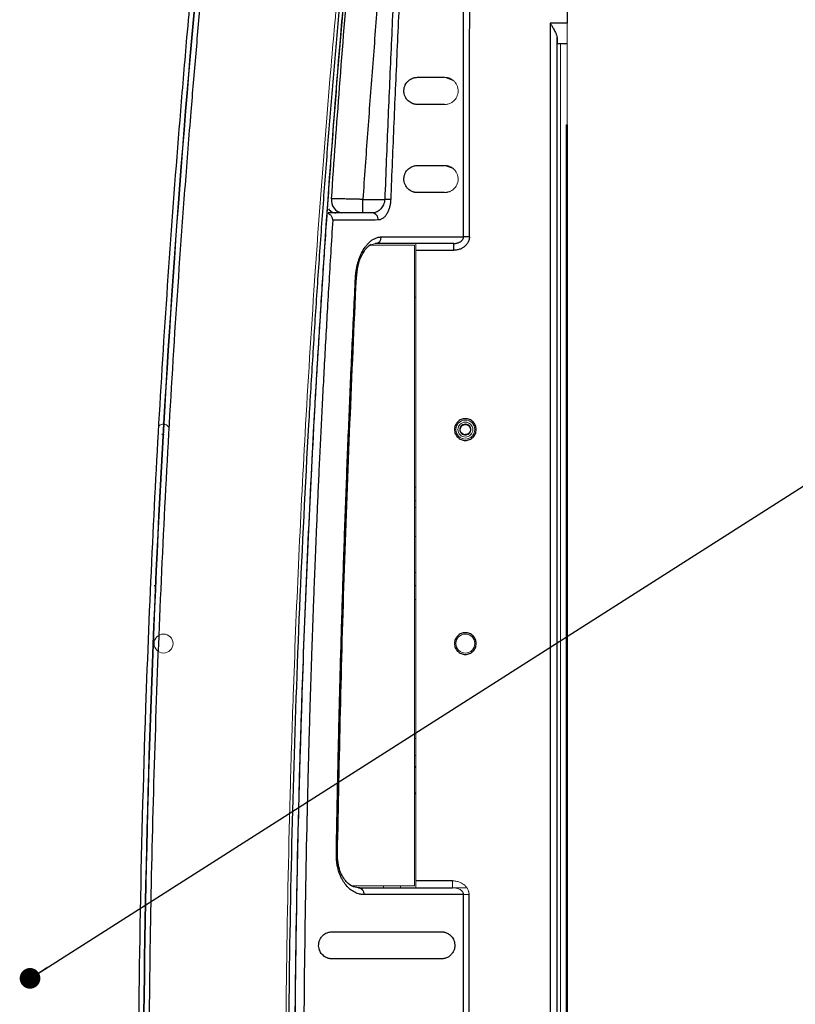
# Paper-space layout 'Sheet2' of a CAD drawing. Header units: millimetres. Extents: x 0 to 1118, y 0 to 864.
# Tile 73 of 85: x 842 to 899, y 458 to 530. Entities that reach past the tile are written whole.
import ezdxf

# ---------------------------------------------------------------- set-up
doc = ezdxf.new("R2010")
doc.units = ezdxf.units.MM
doc.dimstyles.new('SLDDIMSTYLE0', dxfattribs={"dimtxt": 0.18, "dimasz": 1.524, "dimexe": 0, "dimexo": 0.0625, "dimgap": 0, "dimtad": 0, "dimtih": 1, "dimtoh": 1, "dimdec": 0, "dimrnd": 1e-09, "dimzin": 0, "dimdsep": 46, "dimtxsty": 'Standard', "dimblk1": 'DOT', "dimblk2": 'DOT', "dimsah": 1, "dimcen": 0.09, "dimadec": 0, "dimazin": 0, "dimtfac": 1.524, "dimtdec": 0, "dimtofl": 0, "dimtmove": 0, "dimatfit": 3, "dimldrblk": 'DOT', "dimfxl": 1, "dimfrac": 2, "dimtolj": 1, "dimtzin": 0, "dimarcsym": 0})

# ---------------------------------------------------------------- blocks, each defined once
blk = doc.blocks.new('_DOT')
at = {"color": 0, "linetype": 'ByBlock', "lineweight": -2}
blk.add_line((-0.5, 0), (-1, 0), dxfattribs=at)
at = {"color": 0, "linetype": 'ByBlock', "const_width": 0.5}
blk.add_lwpolyline([(-0.25, 0, 1), (0.25, 0, 1)], format="xyb", close=True, dxfattribs=at)

psp = doc.layouts.new('Sheet2')

# ---------------------------------------------------------------- linework, layer by layer
at = {"color": 7, "linetype": 'Continuous', "lineweight": 30}
for p, q in [((882.269, 543.16), (882.269, 530.16)), ((882.269, 530.16), (881.02, 530.16)), ((881.02, 530.16), (881.02, 365.16)), ((881.519, 366.266), (881.519, 529.053)), ((881.546, 528.66), (882.269, 528.66)), ((882.269, 522.66), (882.269, 492.3)), ((867.201, 516.16), (867.201, 517.16)), ((867.201, 517.16), (868.817, 517.16)), ((869.25, 517.143), (868.817, 517.16)), ((867.892, 516.16), (864.651, 516.16)), ((871.119, 513.41), (873.907, 513.41)), ((873.907, 513.41), (873.907, 513.91)), ((882.269, 492.3), (882.269, 403.02)), ((851.962, 488.66), (851.818, 488.66)), ((871.119, 488.66), (871.019, 488.66)), ((873.813, 466.91), (871.119, 466.91)), ((874.619, 448.447), (874.62, 465.909)), ((875.028, 448.413), (875.03, 465.909)), ((872.979, 461.16), (864.934, 461.16))]:
    psp.add_line(p, q, dxfattribs=at)
at = {"color": 144, "linetype": 'Continuous', "lineweight": 0}
for p, q in [((882.269, 530.16), (882.269, 528.66)), ((881.769, 366.66), (881.769, 528.66)), ((882.269, 528.66), (882.269, 522.66)), ((873.838, 525.937), (873.227, 526.16)), ((882.194, 522.66), (882.194, 372.66)), ((882.269, 522.66), (882.194, 522.66)), ((873.85, 519.429), (873.227, 519.66)), ((873.227, 517.66), (873.601, 517.734)), ((853.419, 513.785), (853.425, 513.785)), ((853.435, 513.91), (853.429, 513.91)), ((867.654, 513.785), (871.019, 513.785)), ((867.787, 513.82), (868.13, 513.91)), ((871.019, 513.785), (871.019, 466.535)), ((871.119, 466.91), (871.119, 513.41)), ((871.119, 509.944), (871.009, 509.94)), ((852.491, 500.561), (852.6, 500.552)), ((875.161, 500.266), (875.127, 500.26)), ((871.019, 495.94), (871.119, 495.94)), ((871.119, 494.94), (871.019, 494.94)), ((871.119, 494.44), (871.019, 494.44)), ((852.164, 492.3), (852.157, 492.3)), ((871.119, 492.3), (871.019, 492.3)), ((882.269, 492.3), (882.194, 492.3)), ((871.019, 489.66), (871.119, 489.66)), ((871.019, 487.66), (871.119, 487.66)), ((871.119, 477.41), (871.019, 477.41)), ((871.019, 476.16), (871.119, 476.16)), ((871.119, 475.256), (871.019, 475.375)), ((871.019, 473.43), (871.119, 473.311)), ((873.813, 466.91), (873.813, 466.41)), ((851.266, 466.41), (851.272, 466.41)), ((851.275, 466.535), (851.269, 466.535)), ((871.019, 466.535), (866.427, 466.535)), ((868.729, 466.535), (868.729, 466.41)), ((869.979, 466.41), (869.979, 466.535)), ((873.901, 466.41), (874.864, 466.41))]:
    psp.add_line(p, q, dxfattribs=at)
at = {"color": 8, "linetype": 'Continuous', "lineweight": 30}
psp.add_line((866.655, 511.388), (866.725, 511.385), dxfattribs=at)
at = {"color": 144, "linetype": 'Continuous', "lineweight": 0}
for centre, radius in [((874.759, 500.19), 0.7), ((874.759, 500.19), 0.55), ((852.509, 484.41), 0.7), ((874.759, 484.41), 0.7)]:
    psp.add_circle(centre, radius, dxfattribs=at)
at = {"color": 7, "linetype": 'Continuous', "lineweight": 30}
for centre, radius, start, end in [((865.804, 517.069), 0.921, 171.06541, 261.04334), ((867.854, 515.688), 0.473, 354.24533, 85.3811), ((868.095, 514.375), 0.467, 274.29407, 2.05397)]:
    psp.add_arc(centre, radius, start, end, dxfattribs=at)
at = {"color": 144, "linetype": 'Continuous', "lineweight": 0}
psp.add_arc((874.759, 500.19), 0.375, 197.99988, 270.00001, dxfattribs=at)
for points, knots in [([(867.467, 553.296), (867.385, 552.559), (867.213, 551.025), (866.952, 548.635), (866.678, 546.066), (866.392, 543.319), (866.097, 540.393), (865.793, 537.288), (865.483, 534.004), (865.168, 530.54), (864.523, 523.143), (863.751, 513.134), (862.79, 497.842), (862.21, 485.259), (861.784, 471.88), (861.551, 460.74), (861.462, 447.667), (861.551, 434.587), (861.784, 423.442), (862.21, 410.055), (862.791, 397.472), (863.751, 382.185), (864.568, 371.59), (865.317, 363.099), (865.784, 358.105), (866.236, 353.515), (866.669, 349.327), (867.074, 345.541), (867.341, 343.151), (867.467, 342.023)], [0, 0, 0, 0, 0.010511, 0.021867, 0.034068, 0.047114, 0.061005, 0.075741, 0.091322, 0.107748, 0.125019, 0.196531, 0.249995, 0.342121, 0.374999, 0.439665, 0.5, 0.560225, 0.625002, 0.657956, 0.750006, 0.803471, 0.874982, 0.900571, 0.924259, 0.946046, 0.965932, 0.983917, 1, 1, 1, 1]), ([(873.227, 526.16), (873.249, 526.159), (873.292, 526.158), (873.356, 526.152), (873.419, 526.142), (873.481, 526.128), (873.542, 526.109), (873.637, 526.074), (873.76, 526.013), (873.905, 525.902), (874.032, 525.764), (874.137, 525.591), (874.199, 525.415), (874.224, 525.258), (874.229, 525.14), (874.22, 525.023), (874.19, 524.871), (874.124, 524.703), (874.018, 524.538), (873.892, 524.405), (873.747, 524.299), (873.606, 524.23), (873.473, 524.188), (873.351, 524.164), (873.269, 524.161), (873.227, 524.16)], [0, 0, 0, 0, 0.0273747, 0.0544389, 0.0812179, 0.1077375, 0.1340244, 0.1601058, 0.2299453, 0.2940975, 0.3565415, 0.4102235, 0.4611122, 0.4848103, 0.5074869, 0.530031, 0.553931, 0.6036133, 0.6563663, 0.7170465, 0.7795455, 0.8471458, 0.8971434, 0.9480328, 1, 1, 1, 1]), ([(873.227, 519.66), (873.249, 519.659), (873.292, 519.658), (873.356, 519.652), (873.419, 519.642), (873.481, 519.628), (873.543, 519.609), (873.638, 519.574), (873.761, 519.512), (873.907, 519.4), (874.034, 519.262), (874.138, 519.089), (874.199, 518.915), (874.224, 518.761), (874.231, 518.606), (874.204, 518.409), (874.128, 518.211), (874.023, 518.044), (873.896, 517.909), (873.751, 517.801), (873.609, 517.731), (873.475, 517.688), (873.352, 517.664), (873.269, 517.661), (873.227, 517.66)], [0, 0, 0, 0, 0.027135, 0.053961, 0.080507, 0.106799, 0.132867, 0.158739, 0.22828, 0.292286, 0.354426, 0.408214, 0.459244, 0.483119, 0.506071, 0.552739, 0.602784, 0.655913, 0.716782, 0.779492, 0.847263, 0.897236, 0.948081, 1, 1, 1, 1]), ([(871.119, 513.91), (871.119, 513.91), (871.119, 513.856), (871.119, 513.671), (871.119, 513.54), (871.119, 513.41)], [0, 0, 0, 0, 0.5, 0.5, 1, 1, 1, 1]), ([(852.911, 500.266), (852.899, 500.309), (852.874, 500.393), (852.789, 500.497), (852.678, 500.57), (852.549, 500.604), (852.416, 500.596), (852.293, 500.545), (852.196, 500.467), (852.16, 500.399), (852.145, 500.369)], [0, 0, 0, 0, 0.128912, 0.257651, 0.386597, 0.515365, 0.644307, 0.773078, 0.902014, 1, 1, 1, 1]), ([(852.491, 500.561), (852.497, 500.562), (852.533, 500.57), (852.569, 500.56), (852.6, 500.551)], [0, 0, 0, 0, 0.162452, 1, 1, 1, 1]), ([(875.161, 500.266), (875.144, 500.353), (875.1, 500.433), (874.97, 500.551), (874.886, 500.589), (874.711, 500.606), (874.621, 500.585), (874.471, 500.494), (874.411, 500.424), (874.346, 500.261), (874.34, 500.168), (874.386, 499.999), (874.436, 499.922), (874.574, 499.813), (874.661, 499.782), (874.837, 499.778), (875.013, 499.832), (875.122, 499.982), (875.176, 500.149), (875.174, 500.241), (875.117, 500.407), (875.06, 500.48), (874.915, 500.578), (874.826, 500.603), (874.651, 500.595), (874.565, 500.561), (874.429, 500.449), (874.381, 500.371), (874.34, 500.2), (874.348, 500.108), (874.417, 499.947), (874.479, 499.878), (874.555, 499.834)], [0, 0, 0, 0, 0.0625, 0.0625, 0.125, 0.125, 0.1875, 0.1875, 0.25, 0.25, 0.3125, 0.3125, 0.375, 0.375, 0.4375, 0.4375, 0.5, 0.5625, 0.5625, 0.625, 0.625, 0.6875, 0.6875, 0.75, 0.75, 0.8125, 0.8125, 0.875, 0.875, 0.9375, 0.9375, 1, 1, 1, 1]), ([(875.161, 500.266), (875.153, 500.31), (875.115, 500.414), (874.993, 500.545), (874.805, 500.612), (874.608, 500.587), (874.444, 500.475), (874.348, 500.3), (874.343, 500.101), (874.428, 499.922), (874.586, 499.801), (874.782, 499.765), (874.973, 499.822), (875.116, 499.96), (875.182, 500.148), (875.154, 500.345), (875.052, 500.491), (874.958, 500.55), (874.917, 500.567)], [0, 0, 0, 0, 0.0450002, 0.1100002, 0.1750001, 0.24, 0.305, 0.3699999, 0.4349998, 0.4999997, 0.5649997, 0.6299996, 0.6949995, 0.7599995, 0.8249994, 0.8899993, 0.9549992, 1, 1, 1, 1]), ([(875.153, 500.19), (875.156, 500.267), (875.135, 500.345), (875.052, 500.479), (874.99, 500.534), (874.917, 500.567)], [0, 0, 0, 0, 0.5, 0.5, 1, 1, 1, 1]), ([(852.561, 499.825), (852.543, 499.821), (852.478, 499.804), (852.413, 499.827), (852.365, 499.843)], [0, 0, 0, 0, 0.26753, 1, 1, 1, 1]), ([(852.509, 499.78), (852.509, 499.777), (852.509, 499.77), (852.509, 499.764), (852.509, 499.762), (852.509, 499.766), (852.509, 499.773), (852.509, 499.778), (852.509, 499.78)], [0, 0, 0, 0, 0.170224, 0.330135, 0.50093, 0.758162, 0.878486, 1, 1, 1, 1]), ([(874.759, 499.815), (874.857, 499.811), (874.957, 499.849), (875.104, 499.986), (875.15, 500.086), (875.153, 500.19)], [0, 0, 0, 0, 0.5, 0.5, 1, 1, 1, 1]), ([(875.134, 500.19), (875.134, 500.091), (875.093, 499.994), (874.954, 499.855), (874.857, 499.815), (874.759, 499.815)], [0, 0, 0, 0, 0.5, 0.5, 1, 1, 1, 1]), ([(874.759, 499.78), (874.759, 499.77), (874.759, 499.763), (874.759, 499.763), (874.759, 499.77), (874.759, 499.78)], [0, 0, 0, 0, 0.5, 0.5, 1, 1, 1, 1]), ([(871.119, 466.91), (871.119, 466.779), (871.119, 466.649), (871.119, 466.463), (871.119, 466.41), (871.119, 466.41)], [0, 0, 0, 0, 0.5, 0.5, 1, 1, 1, 1]), ([(875.03, 465.909), (875.03, 465.931), (875.029, 465.973), (875.021, 466.037), (875.009, 466.099), (874.986, 466.181), (874.947, 466.279), (874.868, 466.418), (874.742, 466.568), (874.567, 466.702), (874.379, 466.801), (874.212, 466.858), (874.065, 466.89), (873.94, 466.907), (873.855, 466.909), (873.813, 466.91)], [0, 0, 0, 0, 0.036655, 0.073094, 0.109537, 0.146205, 0.218533, 0.291363, 0.419552, 0.553738, 0.667064, 0.783403, 0.85525, 0.927267, 1, 1, 1, 1]), ([(874.619, 465.909), (874.619, 465.921), (874.618, 465.944), (874.612, 465.979), (874.602, 466.014), (874.588, 466.049), (874.57, 466.083), (874.547, 466.117), (874.504, 466.171), (874.426, 466.24), (874.273, 466.329), (874.094, 466.384), (873.927, 466.407), (873.844, 466.409), (873.813, 466.41)], [0, 0, 0, 0, 0.03187, 0.064561, 0.098292, 0.133252, 0.169606, 0.207494, 0.247035, 0.364076, 0.5066, 0.755894, 0.908068, 1, 1, 1, 1]), ([(875.03, 465.909), (874.953, 465.909), (874.871, 465.909), (874.726, 465.909), (874.663, 465.909), (874.619, 465.909)], [0, 0, 0, 0, 0.5, 0.5, 1, 1, 1, 1])]:
    psp.add_open_spline(points, degree=3, knots=knots, dxfattribs=at)
at = {"color": 7, "linetype": 'Continuous', "lineweight": 30}
for points, knots in [([(867.686, 553.271), (867.604, 552.542), (867.44, 551.082), (867.199, 548.886), (866.962, 546.68), (866.73, 544.465), (866.501, 542.24), (866.277, 540.005), (866.058, 537.761), (865.842, 535.507), (865.632, 533.244), (865.426, 530.971), (865.224, 528.688), (865.027, 526.395), (864.836, 524.093), (864.649, 521.782), (864.466, 519.46), (864.289, 517.129), (864.118, 514.789), (863.951, 512.439), (863.789, 510.079), (863.633, 507.71), (863.483, 505.332), (863.337, 502.944), (862.983, 496.852), (862.499, 487.119), (862.029, 473.804), (861.752, 460.671), (861.661, 447.66), (861.752, 434.649), (862.029, 421.515), (862.499, 408.2), (863.019, 397.736), (863.467, 390.194), (863.76, 385.642), (864.072, 381.125), (864.404, 376.643), (864.754, 372.196), (865.122, 367.785), (865.508, 363.408), (865.911, 359.068), (866.33, 354.762), (866.765, 350.492), (867.215, 346.258), (867.529, 343.448), (867.686, 342.048)], [0, 0, 0, 0, 0.010393, 0.020829, 0.031308, 0.041831, 0.052398, 0.063007, 0.07366, 0.084357, 0.095097, 0.10588, 0.116706, 0.127576, 0.13849, 0.149446, 0.160446, 0.17149, 0.182576, 0.193706, 0.204879, 0.216096, 0.227356, 0.238659, 0.250005, 0.313829, 0.376771, 0.438829, 0.5, 0.561171, 0.623229, 0.686171, 0.749995, 0.771704, 0.793254, 0.814645, 0.835877, 0.856949, 0.877863, 0.898617, 0.919213, 0.939648, 0.959925, 0.980042, 1, 1, 1, 1]), ([(867.861, 553.125), (867.778, 552.363), (867.614, 550.841), (867.374, 548.556), (867.138, 546.271), (866.909, 543.986), (866.685, 541.699), (866.466, 539.413), (866.253, 537.125), (866.045, 534.838), (865.842, 532.549), (865.645, 530.26), (865.454, 527.971), (865.267, 525.681), (865.087, 523.391), (864.911, 521.101), (864.741, 518.81), (864.576, 516.518), (864.417, 514.227), (864.263, 511.935), (864.115, 509.642), (863.972, 507.349), (863.834, 505.056), (863.702, 502.763), (863.466, 498.508), (862.988, 488.949), (862.491, 475.31), (862.199, 460.43), (862.136, 450.156), (862.152, 443.256), (862.182, 438.853), (862.231, 434.451), (862.301, 430.048), (862.39, 425.646), (862.5, 421.244), (862.629, 416.843), (862.778, 412.443), (862.947, 408.043), (863.135, 403.644), (863.344, 399.246), (863.572, 394.849), (863.82, 390.453), (864.088, 386.058), (864.376, 381.665), (864.683, 377.272), (865.011, 372.881), (865.358, 368.492), (865.725, 364.104), (866.111, 359.718), (866.518, 355.334), (866.945, 350.952), (867.39, 346.572), (867.704, 343.654), (867.861, 342.194)], [0, 0, 0, 0, 0.010869, 0.021738, 0.032608, 0.043477, 0.054346, 0.065216, 0.076086, 0.086955, 0.097825, 0.108695, 0.119565, 0.130435, 0.141304, 0.152174, 0.163044, 0.173914, 0.184784, 0.195654, 0.206523, 0.217393, 0.228263, 0.239133, 0.250002, 0.288749, 0.375002, 0.443723, 0.500001, 0.520834, 0.541668, 0.562501, 0.583335, 0.604168, 0.625001, 0.645834, 0.666668, 0.687501, 0.708334, 0.729167, 0.750001, 0.770834, 0.791668, 0.812501, 0.833335, 0.854169, 0.875002, 0.895836, 0.916669, 0.937503, 0.958335, 0.979168, 1, 1, 1, 1]), ([(867.861, 342.195), (867.782, 342.926), (867.595, 344.651), (867.329, 347.214), (867.074, 349.724), (866.87, 351.783), (866.7, 353.535), (866.35, 357.195), (865.644, 364.983), (864.404, 380.593), (863.187, 401.093), (862.367, 424.401), (862.106, 445.692), (862.284, 465.85), (862.821, 484.87), (863.824, 505.902), (864.918, 521.5), (865.777, 531.665), (866.01, 534.34), (866.241, 536.898), (866.452, 539.181), (866.665, 541.431), (866.903, 543.883), (867.204, 546.891), (867.528, 550.034), (867.759, 552.173), (867.862, 553.125)], [0, 0, 0, 0, 0.010441, 0.024633, 0.036574, 0.046266, 0.054002, 0.061559, 0.098462, 0.165009, 0.283842, 0.389944, 0.496046, 0.586073, 0.676099, 0.766125, 0.884958, 0.89803, 0.910947, 0.923078, 0.934483, 0.943497, 0.955156, 0.96946, 0.986408, 1, 1, 1, 1]), ([(874.625, 514.409), (874.626, 518.114), (874.628, 525.361), (874.632, 532.607), (874.633, 536.149)], [0, 0, 0, 0, 0.511235, 1, 1, 1, 1]), ([(854.705, 534.519), (854.641, 533.836), (854.473, 532.031), (854.231, 529.327), (853.978, 526.4), (853.526, 520.982), (852.631, 509.233), (851.768, 494.555), (850.88, 472.827), (850.503, 451.079), (850.799, 425.913), (851.473, 406.85), (852.261, 392.374), (852.859, 383.332), (853.319, 377.051), (853.7, 372.233), (854.054, 368.019), (854.37, 364.408), (854.593, 362.003), (854.704, 360.8)], [0, 0, 0, 0, 0.011833, 0.03125, 0.046823, 0.062501, 0.125002, 0.250001, 0.316024, 0.499997, 0.624997, 0.749997, 0.828892, 0.874998, 0.906249, 0.937499, 0.95834, 0.979174, 1, 1, 1, 1]), ([(855.085, 534.481), (852.372, 505.626), (851.013, 476.643), (851.013, 418.676), (852.372, 389.693), (855.085, 360.838)], [0, 0, 0, 0, 0.5, 0.5, 1, 1, 1, 1]), ([(855.089, 360.837), (853.74, 375.266), (852.72, 389.726), (851.358, 418.677), (851.016, 433.168), (851.016, 462.151), (851.358, 476.643), (852.72, 505.594), (853.74, 520.053), (855.089, 534.482)], [0, 0, 0, 0, 0.25, 0.25, 0.5, 0.5, 0.75, 0.75, 1, 1, 1, 1]), ([(855.469, 534.444), (855.401, 533.715), (855.266, 532.259), (855.07, 530.082), (854.88, 527.917), (854.696, 525.766), (854.427, 522.53), (854.086, 518.207), (853.556, 510.981), (852.973, 501.947), (852.208, 487.476), (851.569, 469.382), (851.313, 447.66), (851.569, 425.937), (852.208, 407.843), (852.973, 393.373), (853.533, 384.702), (854.005, 378.197), (854.313, 374.22), (854.607, 370.608), (854.881, 367.376), (855.167, 364.136), (855.367, 361.972), (855.469, 360.875)], [0, 0, 0, 0, 0.012652, 0.025227, 0.037727, 0.050152, 0.062501, 0.09376, 0.125002, 0.187552, 0.250002, 0.375088, 0.5, 0.624911, 0.749998, 0.812439, 0.874998, 0.899958, 0.924999, 0.943849, 0.9625, 0.980981, 1, 1, 1, 1]), ([(864.894, 517.212), (865.083, 519.951), (865.492, 525.623), (865.939, 531.291), (866.18, 534.223)], [0.45665857, 0.45665857, 0.45665857, 0.45665857, 0.5, 0.54644719, 0.54644719, 0.54644719, 0.54644719]), ([(868.488, 534.16), (868.421, 533.35), (868.289, 531.732), (868.096, 529.304), (867.907, 526.876), (867.724, 524.448), (867.544, 522.019), (867.37, 519.589), (867.257, 517.97), (867.201, 517.16)], [0, 0, 0, 0, 0.142851, 0.285703, 0.428557, 0.571413, 0.714272, 0.857134, 1, 1, 1, 1]), ([(869.554, 534.16), (869.51, 533.239), (869.422, 531.39), (869.295, 528.6), (869.17, 525.781), (869.048, 522.933), (868.93, 520.056), (868.855, 518.128), (868.817, 517.16)], [0, 0, 0, 0, 0.162407, 0.326518, 0.492332, 0.659851, 0.829073, 1, 1, 1, 1]), ([(870.002, 534.138), (869.957, 533.193), (869.865, 531.303), (869.734, 528.469), (869.607, 525.636), (869.484, 522.804), (869.366, 519.973), (869.291, 518.086), (869.253, 517.143)], [0, 0, 0, 0, 0.166855, 0.333636, 0.500341, 0.666971, 0.833524, 1, 1, 1, 1]), ([(881.02, 530.16), (881.036, 530.131), (881.067, 530.078), (881.11, 530.002), (881.148, 529.936), (881.18, 529.879), (881.23, 529.79), (881.293, 529.673), (881.365, 529.533), (881.42, 529.412), (881.463, 529.307), (881.493, 529.212), (881.514, 529.128), (881.518, 529.078), (881.519, 529.053)], [0, 0, 0, 0, 0.072267, 0.136712, 0.193335, 0.242137, 0.28312, 0.423416, 0.546426, 0.651437, 0.748816, 0.83899, 0.922493, 1, 1, 1, 1]), ([(881.519, 529.053), (881.52, 529.034), (881.521, 528.993), (881.523, 528.934), (881.526, 528.876), (881.528, 528.82), (881.531, 528.768), (881.535, 528.724), (881.538, 528.689), (881.542, 528.664), (881.545, 528.661), (881.546, 528.66)], [0, 0, 0, 0, 0.079427, 0.166776, 0.262048, 0.365241, 0.476356, 0.595389, 0.722342, 0.857213, 1, 1, 1, 1]), ([(871.228, 524.16), (871.206, 524.16), (871.163, 524.161), (871.099, 524.167), (871.035, 524.177), (870.972, 524.192), (870.91, 524.211), (870.815, 524.246), (870.691, 524.309), (870.546, 524.421), (870.42, 524.559), (870.318, 524.73), (870.257, 524.902), (870.232, 525.055), (870.226, 525.171), (870.235, 525.288), (870.264, 525.442), (870.33, 525.615), (870.438, 525.783), (870.567, 525.917), (870.713, 526.023), (870.853, 526.09), (870.986, 526.132), (871.106, 526.155), (871.187, 526.158), (871.228, 526.16)], [0, 0, 0, 0, 0.027269, 0.054264, 0.081012, 0.107538, 0.133869, 0.160032, 0.229768, 0.294288, 0.356559, 0.410663, 0.461767, 0.485697, 0.50832, 0.531061, 0.554717, 0.60433, 0.65683, 0.717732, 0.779935, 0.847628, 0.897341, 0.948068, 1, 1, 1, 1]), ([(871.228, 526.16), (871.562, 526.16), (872.231, 526.16), (872.895, 526.16), (873.227, 526.16)], [0, 0, 0, 0, 0.500104, 1, 1, 1, 1]), ([(873.227, 524.16), (872.895, 524.16), (872.23, 524.16), (871.562, 524.16), (871.228, 524.16)], [0, 0, 0, 0, 0.499973, 1, 1, 1, 1]), ([(871.228, 517.66), (871.206, 517.66), (871.163, 517.661), (871.098, 517.667), (871.035, 517.678), (870.972, 517.692), (870.909, 517.711), (870.814, 517.747), (870.689, 517.811), (870.544, 517.923), (870.418, 518.063), (870.315, 518.236), (870.255, 518.408), (870.232, 518.56), (870.227, 518.675), (870.235, 518.789), (870.263, 518.94), (870.328, 519.11), (870.435, 519.279), (870.564, 519.414), (870.71, 519.521), (870.851, 519.59), (870.984, 519.632), (871.105, 519.655), (871.187, 519.658), (871.228, 519.66)], [0, 0, 0, 0, 0.027097, 0.05392, 0.080496, 0.106853, 0.13302, 0.159027, 0.228589, 0.293258, 0.355282, 0.409722, 0.461056, 0.485004, 0.50813, 0.531088, 0.554619, 0.604444, 0.657275, 0.718243, 0.780549, 0.848194, 0.897737, 0.94827, 1, 1, 1, 1]), ([(871.228, 519.66), (871.562, 519.66), (872.23, 519.66), (872.895, 519.66), (873.227, 519.66)], [0, 0, 0, 0, 0.499858, 1, 1, 1, 1]), ([(873.227, 517.66), (872.895, 517.66), (872.23, 517.66), (871.562, 517.66), (871.228, 517.66)], [0, 0, 0, 0, 0.500214, 1, 1, 1, 1]), ([(867.201, 517.16), (867.16, 517.161), (867.077, 517.162), (866.952, 517.165), (866.827, 517.168), (866.702, 517.171), (866.577, 517.174), (866.452, 517.177), (866.329, 517.18), (866.206, 517.183), (866.085, 517.185), (865.937, 517.188), (865.764, 517.192), (865.571, 517.196), (865.385, 517.201), (865.209, 517.205), (865.044, 517.209), (864.944, 517.211), (864.894, 517.212)], [0, 0, 0, 0, 0.047074, 0.094541, 0.142364, 0.190505, 0.238923, 0.287578, 0.336427, 0.385427, 0.434532, 0.483697, 0.568662, 0.654401, 0.740664, 0.827194, 0.913727, 1, 1, 1, 1]), ([(869.253, 517.143), (869.252, 517.121), (869.25, 517.077), (869.245, 517.011), (869.238, 516.945), (869.226, 516.855), (869.208, 516.743), (869.167, 516.564), (869.099, 516.349), (868.987, 516.117), (868.874, 515.953), (868.772, 515.843), (868.689, 515.771), (868.603, 515.713), (868.512, 515.672), (868.421, 515.646), (868.359, 515.642), (868.328, 515.641)], [0, 0, 0, 0, 0.025711, 0.0516, 0.077736, 0.104186, 0.158803, 0.213664, 0.329739, 0.448801, 0.578083, 0.646008, 0.714038, 0.785035, 0.855946, 0.927397, 1, 1, 1, 1]), ([(868.047, 516.175), (868.052, 516.166), (868.061, 516.149), (868.064, 516.128), (868.065, 516.118)], [0, 0, 0, 0, 0.525871, 1, 1, 1, 1]), ([(864.984, 515.632), (864.933, 514.827), (864.832, 513.24), (864.691, 510.893), (864.558, 508.614), (864.433, 506.403), (864.317, 504.26), (864.209, 502.184), (864.108, 500.176), (864.014, 498.236), (863.926, 496.363), (863.845, 494.559), (863.77, 492.823), (863.701, 491.154), (863.637, 489.554), (863.578, 488.021), (863.523, 486.557), (863.473, 485.161), (863.427, 483.832), (863.385, 482.572), (863.347, 481.38), (863.312, 480.256), (863.28, 479.2), (863.251, 478.213), (863.225, 477.293), (863.202, 476.442), (863.181, 475.658), (863.162, 474.943), (863.146, 474.296), (863.132, 473.718), (863.119, 473.207), (863.109, 472.765), (863.1, 472.391), (863.093, 472.085), (863.088, 471.847), (863.084, 471.677), (862.996, 467.787), (862.867, 460.234), (862.795, 449.077), (862.837, 438.166), (862.976, 428.229), (863.197, 418.562), (863.515, 408.466), (864.015, 396.515), (864.636, 385.018), (865.292, 374.867), (865.866, 366.95), (866.432, 359.855), (866.972, 353.579), (867.472, 348.123), (867.919, 343.484), (868.204, 340.664), (868.333, 339.39)], [0, 0, 0, 0, 0.0137073, 0.027029, 0.0399651, 0.0525154, 0.0646799, 0.0764586, 0.0878514, 0.0988581, 0.1094789, 0.1197136, 0.1295621, 0.1390245, 0.1481007, 0.1567907, 0.1650944, 0.1730118, 0.1805429, 0.1876876, 0.194446, 0.200818, 0.2068036, 0.2124028, 0.2176156, 0.222442, 0.2268819, 0.2309353, 0.2346023, 0.2378828, 0.2407768, 0.2432843, 0.2454054, 0.2471399, 0.248488, 0.2494495, 0.2500246, 0.3146386, 0.3778605, 0.4396874, 0.5001171, 0.5468098, 0.6040507, 0.671834, 0.7501509, 0.7997758, 0.8447534, 0.8850854, 0.9207739, 0.9518212, 0.9782292, 1, 1, 1, 1]), ([(864.979, 515.632), (864.979, 515.664), (864.979, 515.729), (864.95, 515.826), (864.902, 515.916), (864.81, 516.027), (864.713, 516.076), (864.647, 516.11)], [0, 0, 0, 0, 0.156265, 0.312106, 0.479454, 0.649651, 1, 1, 1, 1]), ([(868.328, 515.641), (867.771, 515.639), (866.66, 515.636), (865.542, 515.633), (864.984, 515.632)], [0, 0, 0, 0, 0.500667, 1, 1, 1, 1]), ([(866.659, 511.388), (866.661, 511.425), (866.665, 511.5), (866.675, 511.611), (866.686, 511.721), (866.7, 511.831), (866.717, 511.94), (866.735, 512.049), (866.757, 512.157), (866.79, 512.31), (866.841, 512.505), (866.916, 512.744), (867.006, 512.979), (867.151, 513.298), (867.328, 513.592), (867.531, 513.849), (867.707, 514.028), (867.897, 514.178), (868.07, 514.275), (868.216, 514.334), (868.332, 514.367), (868.448, 514.388), (868.526, 514.39), (868.565, 514.392)], [0, 0, 0, 0, 0.021746, 0.04344, 0.065122, 0.086831, 0.108605, 0.130483, 0.152504, 0.174703, 0.225522, 0.276926, 0.333614, 0.391075, 0.51842, 0.589156, 0.660767, 0.740165, 0.820294, 0.865197, 0.910014, 0.954898, 1, 1, 1, 1]), ([(868.565, 514.392), (868.975, 514.393), (869.793, 514.395), (871.013, 514.399), (872.225, 514.402), (873.429, 514.406), (874.227, 514.408), (874.625, 514.409)], [0, 0, 0, 0, 0.20163, 0.402446, 0.602447, 0.801632, 1, 1, 1, 1]), ([(873.907, 513.91), (873.923, 513.91), (873.964, 513.91), (874.037, 513.917), (874.133, 513.933), (874.235, 513.962), (874.343, 514.009), (874.44, 514.07), (874.519, 514.144), (874.57, 514.214), (874.601, 514.278), (874.621, 514.344), (874.623, 514.388), (874.625, 514.409)], [0, 0, 0, 0, 0.052279, 0.129362, 0.232191, 0.363449, 0.462903, 0.602496, 0.719954, 0.796121, 0.867795, 0.93551, 1, 1, 1, 1]), ([(875.059, 514.409), (875.058, 514.388), (875.057, 514.346), (875.05, 514.282), (875.038, 514.218), (875.021, 514.153), (874.999, 514.089), (874.971, 514.025), (874.938, 513.963), (874.878, 513.865), (874.768, 513.735), (874.633, 513.629), (874.518, 513.561), (874.436, 513.519), (874.333, 513.478), (874.21, 513.442), (874.065, 513.415), (873.962, 513.411), (873.907, 513.41)], [0, 0, 0, 0, 0.036836, 0.074613, 0.113286, 0.152778, 0.193026, 0.234055, 0.275864, 0.318407, 0.437854, 0.576549, 0.620236, 0.674736, 0.739995, 0.815963, 0.90262, 1, 1, 1, 1]), ([(875.059, 514.409), (875.015, 514.409), (874.973, 514.409), (874.896, 514.409), (874.857, 514.409), (874.743, 514.409), (874.672, 514.409), (874.625, 514.409)], [0, 0, 0, 0, 0.25, 0.25, 0.5, 0.5, 1, 1, 1, 1]), ([(866.725, 511.385), (866.757, 511.684), (866.822, 512.3), (867.114, 513.07), (867.49, 513.633), (867.704, 513.789), (867.815, 513.869)], [0, 0, 0, 0, 0.225799, 0.466536, 0.723672, 1, 1, 1, 1]), ([(873.907, 513.91), (873.529, 513.91), (872.772, 513.91), (871.628, 513.91), (870.472, 513.91), (869.306, 513.91), (868.523, 513.91), (868.13, 513.91)], [0, 0, 0, 0, 0.197186, 0.395778, 0.595777, 0.797185, 1, 1, 1, 1]), ([(865.249, 468.903), (865.263, 469.754), (865.292, 471.456), (865.343, 474.004), (865.397, 476.545), (865.457, 479.079), (865.522, 481.607), (865.591, 484.127), (865.665, 486.641), (865.744, 489.147), (865.827, 491.646), (865.916, 494.139), (866.008, 496.624), (866.105, 499.102), (866.207, 501.573), (866.313, 504.037), (866.424, 506.494), (866.539, 508.943), (866.619, 510.574), (866.659, 511.388)], [0, 0, 0, 0, 0.060115, 0.12007, 0.179864, 0.239497, 0.298968, 0.358279, 0.417428, 0.476415, 0.535241, 0.593904, 0.652405, 0.710744, 0.768921, 0.826935, 0.884786, 0.942475, 1, 1, 1, 1]), ([(865.33, 468.901), (865.473, 475.906), (865.764, 490.073), (866.402, 504.228), (866.725, 511.385)], [0, 0, 0, 0, 0.494406, 1, 1, 1, 1]), ([(875.559, 500.19), (875.559, 500.294), (875.538, 500.399), (875.458, 500.592), (875.398, 500.681), (875.25, 500.829), (875.161, 500.889), (874.968, 500.969), (874.863, 500.99), (874.654, 500.99), (874.549, 500.969), (874.356, 500.889), (874.267, 500.829), (874.119, 500.681), (874.06, 500.592), (873.979, 500.399), (873.959, 500.294), (873.959, 500.19)], [0, 0, 0, 0, 0.125, 0.125, 0.25, 0.25, 0.375, 0.375, 0.5, 0.5, 0.625, 0.625, 0.75, 0.75, 0.875, 0.875, 1, 1, 1, 1]), ([(874.384, 500.19), (874.384, 500.204), (874.385, 500.233), (874.393, 500.277), (874.407, 500.322), (874.427, 500.366), (874.453, 500.408), (874.485, 500.448), (874.529, 500.488), (874.579, 500.521), (874.638, 500.547), (874.697, 500.561), (874.759, 500.566), (874.821, 500.561), (874.886, 500.545), (874.955, 500.513), (875.022, 500.461), (875.081, 500.389), (875.125, 500.296), (875.131, 500.226), (875.134, 500.19)], [0, 0, 0, 0, 0.036686, 0.074764, 0.114255, 0.155148, 0.197409, 0.241023, 0.286035, 0.3459, 0.393672, 0.450415, 0.500466, 0.550421, 0.607551, 0.671763, 0.743136, 0.8217, 0.907257, 1, 1, 1, 1]), ([(873.959, 500.19), (873.959, 500.085), (873.979, 499.98), (874.06, 499.787), (874.119, 499.698), (874.267, 499.55), (874.356, 499.491), (874.549, 499.41), (874.654, 499.39), (874.863, 499.39), (874.968, 499.41), (875.161, 499.491), (875.25, 499.55), (875.398, 499.698), (875.458, 499.787), (875.538, 499.98), (875.559, 500.085), (875.559, 500.19)], [0, 0, 0, 0, 0.125, 0.125, 0.25, 0.25, 0.375, 0.375, 0.5, 0.5, 0.625, 0.625, 0.75, 0.75, 0.875, 0.875, 1, 1, 1, 1]), ([(875.134, 500.19), (875.134, 500.14), (875.124, 500.091), (875.086, 500.001), (875.058, 499.959), (874.954, 499.855), (874.857, 499.815), (874.759, 499.814)], [0, 0, 0, 0, 0.25, 0.25, 0.5, 0.5, 1, 1, 1, 1]), ([(875.559, 484.41), (875.559, 484.514), (875.538, 484.619), (875.458, 484.812), (875.398, 484.901), (875.25, 485.049), (875.161, 485.109), (874.968, 485.189), (874.863, 485.21), (874.654, 485.21), (874.549, 485.189), (874.356, 485.109), (874.267, 485.049), (874.119, 484.901), (874.06, 484.812), (873.979, 484.619), (873.959, 484.514), (873.959, 484.41)], [0, 0, 0, 0, 0.125, 0.125, 0.25, 0.25, 0.375, 0.375, 0.5, 0.5, 0.625, 0.625, 0.75, 0.75, 0.875, 0.875, 1, 1, 1, 1]), ([(873.959, 484.41), (873.959, 484.305), (873.979, 484.2), (874.06, 484.007), (874.119, 483.918), (874.267, 483.77), (874.356, 483.711), (874.549, 483.63), (874.654, 483.61), (874.863, 483.61), (874.968, 483.63), (875.161, 483.711), (875.25, 483.77), (875.398, 483.918), (875.458, 484.007), (875.538, 484.2), (875.559, 484.305), (875.559, 484.41)], [0, 0, 0, 0, 0.125, 0.125, 0.25, 0.25, 0.375, 0.375, 0.5, 0.5, 0.625, 0.625, 0.75, 0.75, 0.875, 0.875, 1, 1, 1, 1]), ([(867.285, 465.905), (867.258, 465.905), (867.203, 465.906), (867.121, 465.914), (867.038, 465.925), (866.956, 465.942), (866.84, 465.972), (866.691, 466.025), (866.46, 466.142), (866.191, 466.339), (865.905, 466.65), (865.697, 466.973), (865.555, 467.267), (865.454, 467.526), (865.368, 467.814), (865.311, 468.088), (865.277, 468.322), (865.258, 468.514), (865.248, 468.708), (865.248, 468.838), (865.249, 468.903)], [0, 0, 0, 0, 0.027725, 0.055432, 0.083151, 0.110911, 0.138741, 0.201814, 0.264218, 0.382057, 0.49656, 0.604184, 0.662763, 0.719933, 0.785746, 0.850528, 0.88814, 0.925437, 0.962647, 1, 1, 1, 1]), ([(866.986, 466.389), (866.828, 466.401), (866.488, 466.427), (866.049, 466.748), (865.718, 467.193), (865.5, 467.657), (865.347, 468.243), (865.336, 468.695), (865.33, 468.929)], [0, 0, 0, 0, 0.204569, 0.439542, 0.568124, 0.703544, 0.846583, 1, 1, 1, 1]), ([(866.869, 466.41), (868.036, 466.41), (870.351, 466.41), (872.665, 466.41), (873.813, 466.41)], [0, 0, 0, 0, 0.504092, 1, 1, 1, 1]), ([(866.869, 466.41), (866.918, 466.41), (866.97, 466.399), (867.072, 466.349), (867.12, 466.311), (867.201, 466.212), (867.232, 466.152), (867.272, 466.028), (867.28, 465.964), (867.28, 465.905)], [0, 0, 0, 0, 0.25, 0.25, 0.5, 0.5, 0.75, 0.75, 1, 1, 1, 1]), ([(874.62, 465.909), (873.403, 465.909), (870.959, 465.907), (868.513, 465.906), (867.285, 465.905)], [0, 0, 0, 0, 0.4979117, 1, 1, 1, 1]), ([(864.941, 461.159), (864.92, 461.16), (864.878, 461.161), (864.815, 461.167), (864.753, 461.177), (864.691, 461.19), (864.631, 461.208), (864.536, 461.243), (864.412, 461.305), (864.266, 461.415), (864.142, 461.55), (864.039, 461.715), (863.966, 461.908), (863.935, 462.131), (863.954, 462.362), (864.022, 462.57), (864.125, 462.748), (864.253, 462.893), (864.402, 463.009), (864.549, 463.083), (864.687, 463.129), (864.813, 463.155), (864.898, 463.158), (864.941, 463.159)], [0, 0, 0, 0, 0.025343, 0.050434, 0.075307, 0.099998, 0.124539, 0.148969, 0.21614, 0.279115, 0.338231, 0.391777, 0.445561, 0.495298, 0.546184, 0.60051, 0.655426, 0.717016, 0.780328, 0.848775, 0.898336, 0.948644, 1, 1, 1, 1]), ([(864.941, 463.159), (866.286, 463.159), (868.967, 463.16), (871.646, 463.16), (872.98, 463.16)], [0, 0, 0, 0, 0.5018662, 1, 1, 1, 1]), ([(872.98, 463.16), (873.001, 463.159), (873.043, 463.158), (873.105, 463.152), (873.166, 463.143), (873.227, 463.129), (873.287, 463.112), (873.381, 463.078), (873.505, 463.017), (873.649, 462.91), (873.773, 462.777), (873.877, 462.615), (873.952, 462.426), (873.982, 462.228), (873.977, 462.055), (873.95, 461.905), (873.895, 461.745), (873.803, 461.581), (873.676, 461.433), (873.526, 461.314), (873.378, 461.238), (873.237, 461.19), (873.11, 461.164), (873.024, 461.161), (872.98, 461.16)], [0, 0, 0, 0, 0.025096, 0.04993, 0.074534, 0.098943, 0.123189, 0.147307, 0.213795, 0.276089, 0.334551, 0.387478, 0.440756, 0.489921, 0.523901, 0.558462, 0.595715, 0.651033, 0.713346, 0.777625, 0.846962, 0.89712, 0.948031, 1, 1, 1, 1])]:
    psp.add_open_spline(points, degree=3, knots=knots, dxfattribs=at)
for points in [[(875.059, 514.409), (875.066, 521.676), (875.075, 528.943), (875.086, 536.21)], [(867.972, 516.164), (867.945, 516.161), (867.919, 516.16), (867.892, 516.16)], [(874.402, 500.074), (874.39, 500.111), (874.384, 500.15), (874.384, 500.19)]]:
    psp.add_open_spline(points, degree=3, dxfattribs=at)
at = {"color": 8, "linetype": 'Continuous', "lineweight": 30}
for points, knots in [([(868.817, 517.16), (868.809, 517.024), (868.777, 516.89), (868.676, 516.65), (868.607, 516.544), (868.448, 516.37), (868.358, 516.302), (868.17, 516.204), (868.071, 516.174), (867.972, 516.164)], [0, 0, 0, 0, 0.25, 0.25, 0.5, 0.5, 0.75, 0.75, 1, 1, 1, 1]), ([(864.672, 516.456), (864.707, 516.413), (864.783, 516.323), (864.962, 516.197), (865.115, 516.174), (865.215, 516.16)], [0, 0, 0, 0, 0.242051, 0.508178, 1, 1, 1, 1]), ([(865.241, 468.903), (865.265, 468.902), (865.311, 468.902), (865.335, 468.901), (865.329, 468.901), (865.328, 468.901)], [0, 0, 0, 0, 0.482099, 0.950997, 1, 1, 1, 1])]:
    psp.add_open_spline(points, degree=3, knots=knots, dxfattribs=at)
at = {"color": 144, "linetype": 'Continuous', "lineweight": 0}
for points in [[(874.584, 500.56), (874.58, 500.57), (874.574, 500.582), (874.58, 500.57), (874.584, 500.56)], [(874.555, 499.834), (874.473, 499.895), (874.419, 499.983), (874.402, 500.074)]]:
    psp.add_open_spline(points, degree=3, dxfattribs=at)

# ---------------------------------------------------------------- leaders
at = {"color": 7, "linetype": 'Continuous', "lineweight": 0}
psp.add_leader([(842.666, 459.725), (932.563, 516.977), (935.738, 516.977)], dimstyle='SLDDIMSTYLE0', dxfattribs=at)

doc.saveas('drawing.dxf')
